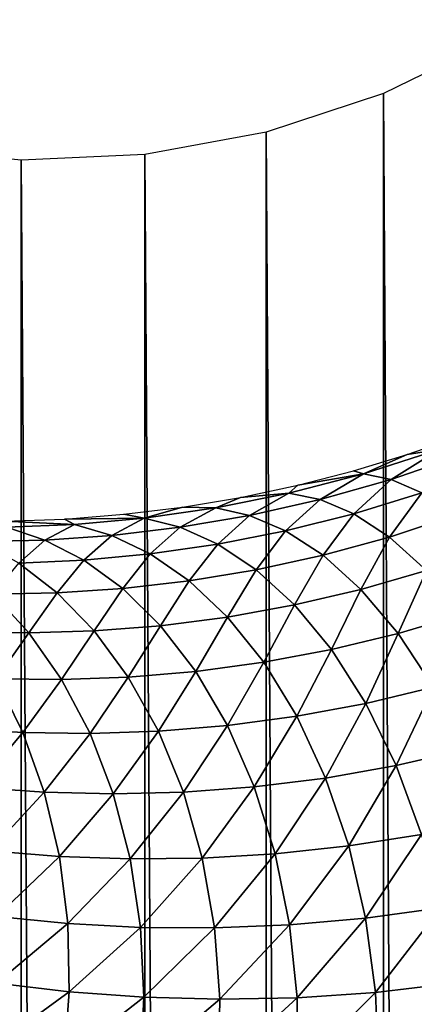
# Model space of a CAD drawing. Header units: millimetres. Extents: x -100 to 100, y -30 to 32.
# Tile 83 of 127: x -5.521 to -5.15, y 7.884 to 8.808. Entities that reach past the tile are written whole.
import ezdxf

# ---------------------------------------------------------------- set-up
doc = ezdxf.new("R2010")
doc.units = ezdxf.units.MM
doc.header["$LTSCALE"] = 81.481481
for name, color, linetype in [('3', 7, 'CONTINUOUS'), ('53', 7, 'CONTINUOUS'), ('6', 7, 'CONTINUOUS'), ('61', 7, 'CONTINUOUS'), ('62', 7, 'CONTINUOUS'), ('65', 7, 'CONTINUOUS'), ('71', 7, 'CONTINUOUS'), ('75', 7, 'CONTINUOUS'), ('81', 7, 'CONTINUOUS'), ('83', 7, 'CONTINUOUS')]:
    doc.layers.add(name, color=color, linetype=linetype)

msp = doc.modelspace()

# ---------------------------------------------------------------- linework, layer by layer
at = {"layer": '3', "color": 7, "linetype": 'Continuous'}
for points in [[(-100, 30, -2), (100, 30, -2), (-100, -30, -2), (-100, 30, -2)], [(-100, -30, -2), (100, 30, -2), (100, -30, -2), (-100, -30, -2)]]:
    msp.add_3dface(points, dxfattribs=at)
at = {"layer": '53', "color": 7, "linetype": 'Continuous'}
for points in [[(79, 27.8, 669.2), (-79, 27.8, 669.2), (79, -27.8, 669.2), (79, 27.8, 669.2)], [(79, -27.8, 669.2), (-79, 27.8, 669.2), (-79, -27.8, 669.2), (79, -27.8, 669.2)]]:
    msp.add_3dface(points, dxfattribs=at)
at = {"layer": '6', "color": 7, "linetype": 'Continuous'}
for points in [[(-98, -28), (98, -28), (-98, 28), (-98, -28)], [(-98, 28), (98, -28), (98, 28), (-98, 28)]]:
    msp.add_3dface(points, dxfattribs=at)
at = {"layer": '61', "color": 7, "linetype": 'Continuous'}
for points in [[(51, 23, 14), (51, -23, 14), (-50, -23, 14), (51, 23, 14)], [(-50, 23, 14), (51, 23, 14), (-50, -23, 14), (-50, 23, 14)]]:
    msp.add_3dface(points, dxfattribs=at)
at = {"layer": '62', "color": 7, "linetype": 'Continuous'}
for points in [[(-50, -23, 18), (51, -23, 18), (-50, 23, 18), (-50, -23, 18)], [(-50, 23, 18), (51, -23, 18), (51, 23, 18), (-50, 23, 18)]]:
    msp.add_3dface(points, dxfattribs=at)
at = {"layer": '65', "linetype": 'Continuous'}
for points in [[(38, 3, 3.1), (38, 12, 3.1), (-5.36513, 10.36551, 3.1), (38, 3, 3.1)], [(-5.2521, 10.33932, 3.1), (38, 3, 3.1), (-5.36513, 10.36551, 3.1), (-5.2521, 10.33932, 3.1)], [(38, -3, 3.1), (38, 3, 3.1), (-5.2521, 10.33932, 3.1), (38, -3, 3.1)], [(-5.14369, 10.29799, 3.1), (38, -3, 3.1), (-5.2521, 10.33932, 3.1), (-5.14369, 10.29799, 3.1)], [(-5.075, 8.79016, 3.1), (-5.17918, 8.73915, 3.1), (-5.075, -8.79016, 3.1), (-5.075, 8.79016, 3.1)], [(-5.17918, 8.73915, 3.1), (-5.28937, 8.70279, 3.1), (-5.17918, -8.73915, 3.1), (-5.17918, 8.73915, 3.1)], [(-5.075, -8.79016, 3.1), (-5.17918, 8.73915, 3.1), (-5.17918, -8.73915, 3.1), (-5.075, -8.79016, 3.1)], [(-5.28937, 8.70279, 3.1), (-5.40347, 8.68178, 3.1), (-5.28937, -8.70279, 3.1), (-5.28937, 8.70279, 3.1)], [(-5.17918, -8.73915, 3.1), (-5.28937, 8.70279, 3.1), (-5.28937, -8.70279, 3.1), (-5.17918, -8.73915, 3.1)], [(-5.51934, 8.6765, 3.1), (-5.63487, 8.68705, 3.1), (-5.51934, -8.6765, 3.1), (-5.51934, 8.6765, 3.1)], [(-5.51934, -8.6765, 3.1), (-5.63487, 8.68705, 3.1), (-5.63487, -8.68705, 3.1), (-5.51934, -8.6765, 3.1)], [(-5.40347, 8.68178, 3.1), (-5.51934, 8.6765, 3.1), (-5.40347, -8.68178, 3.1), (-5.40347, 8.68178, 3.1)], [(-5.40347, -8.68178, 3.1), (-5.51934, 8.6765, 3.1), (-5.51934, -8.6765, 3.1), (-5.40347, -8.68178, 3.1)], [(-5.28937, -8.70279, 3.1), (-5.40347, 8.68178, 3.1), (-5.40347, -8.68178, 3.1), (-5.28937, -8.70279, 3.1)]]:
    msp.add_3dface(points, dxfattribs=at)
at = {"layer": '71', "color": 253, "linetype": 'Continuous', "true_color": 0xaab4c3}
for points in [[(-5.10921, 8.4165, 5.99351), (-5.12706, 8.40475, 6.06124), (-5.1571, 8.39987, 6.01777), (-5.10921, 8.4165, 5.99351)], [(-5.1571, 8.39987, 6.01777), (-5.19818, 8.38191, 6.1049), (-5.2074, 8.38464, 6.04819), (-5.1571, 8.39987, 6.01777)], [(-5.12706, 8.40475, 6.06124), (-5.17222, 8.37668, 6.15642), (-5.19818, 8.38191, 6.1049), (-5.12706, 8.40475, 6.06124)], [(-5.12706, 8.40475, 6.06124), (-5.19818, 8.38191, 6.1049), (-5.1571, 8.39987, 6.01777), (-5.12706, 8.40475, 6.06124)], [(-5.1052, 8.39964, 6.1151), (-5.17222, 8.37668, 6.15642), (-5.12706, 8.40475, 6.06124), (-5.1052, 8.39964, 6.1151)], [(-5.1052, 8.39964, 6.1151), (-5.14346, 8.36394, 6.20971), (-5.17222, 8.37668, 6.15642), (-5.1052, 8.39964, 6.1151)], [(-5.19818, 8.38191, 6.1049), (-5.23889, 8.35781, 6.20679), (-5.26816, 8.36378, 6.15774), (-5.19818, 8.38191, 6.1049)], [(-5.19818, 8.38191, 6.1049), (-5.26816, 8.36378, 6.15774), (-5.25977, 8.37115, 6.0851), (-5.19818, 8.38191, 6.1049)], [(-5.2074, 8.38464, 6.04819), (-5.19818, 8.38191, 6.1049), (-5.25977, 8.37115, 6.0851), (-5.2074, 8.38464, 6.04819)], [(-5.17222, 8.37668, 6.15642), (-5.23889, 8.35781, 6.20679), (-5.19818, 8.38191, 6.1049), (-5.17222, 8.37668, 6.15642)], [(-5.25977, 8.37115, 6.0851), (-5.26816, 8.36378, 6.15774), (-5.31344, 8.35976, 6.12825), (-5.25977, 8.37115, 6.0851)], [(-5.17222, 8.37668, 6.15642), (-5.20723, 8.34436, 6.25744), (-5.23889, 8.35781, 6.20679), (-5.17222, 8.37668, 6.15642)], [(-5.14346, 8.36394, 6.20971), (-5.20723, 8.34436, 6.25744), (-5.17222, 8.37668, 6.15642), (-5.14346, 8.36394, 6.20971)], [(-5.31344, 8.35976, 6.12825), (-5.33681, 8.35003, 6.2185), (-5.36801, 8.35063, 6.17743), (-5.31344, 8.35976, 6.12825)], [(-5.26816, 8.36378, 6.15774), (-5.30497, 8.34286, 6.26506), (-5.33681, 8.35003, 6.2185), (-5.26816, 8.36378, 6.15774)], [(-5.26816, 8.36378, 6.15774), (-5.33681, 8.35003, 6.2185), (-5.31344, 8.35976, 6.12825), (-5.26816, 8.36378, 6.15774)], [(-5.23889, 8.35781, 6.20679), (-5.30497, 8.34286, 6.26506), (-5.26816, 8.36378, 6.15774), (-5.23889, 8.35781, 6.20679)], [(-5.14346, 8.36394, 6.20971), (-5.17372, 8.32243, 6.3084), (-5.20723, 8.34436, 6.25744), (-5.14346, 8.36394, 6.20971)], [(-5.11229, 8.34265, 6.26337), (-5.17372, 8.32243, 6.3084), (-5.14346, 8.36394, 6.20971), (-5.11229, 8.34265, 6.26337)], [(-5.36801, 8.35063, 6.17743), (-5.40395, 8.34031, 6.28593), (-5.42301, 8.34386, 6.23219), (-5.36801, 8.35063, 6.17743)], [(-5.33681, 8.35003, 6.2185), (-5.40395, 8.34031, 6.28593), (-5.36801, 8.35063, 6.17743), (-5.33681, 8.35003, 6.2185)], [(-5.23889, 8.35781, 6.20679), (-5.27116, 8.32828, 6.31307), (-5.30497, 8.34286, 6.26506), (-5.23889, 8.35781, 6.20679)], [(-5.20723, 8.34436, 6.25744), (-5.27116, 8.32828, 6.31307), (-5.23889, 8.35781, 6.20679), (-5.20723, 8.34436, 6.25744)], [(-5.42301, 8.34386, 6.23219), (-5.40395, 8.34031, 6.28593), (-5.47877, 8.33942, 6.29296), (-5.42301, 8.34386, 6.23219)], [(-5.33681, 8.35003, 6.2185), (-5.37023, 8.33166, 6.33011), (-5.40395, 8.34031, 6.28593), (-5.33681, 8.35003, 6.2185)], [(-5.30497, 8.34286, 6.26506), (-5.37023, 8.33166, 6.33011), (-5.33681, 8.35003, 6.2185), (-5.30497, 8.34286, 6.26506)], [(-5.30497, 8.34286, 6.26506), (-5.33494, 8.31571, 6.37559), (-5.37023, 8.33166, 6.33011), (-5.30497, 8.34286, 6.26506)], [(-5.27116, 8.32828, 6.31307), (-5.33494, 8.31571, 6.37559), (-5.30497, 8.34286, 6.26506), (-5.27116, 8.32828, 6.31307)], [(-5.20723, 8.34436, 6.25744), (-5.23603, 8.30536, 6.36133), (-5.27116, 8.32828, 6.31307), (-5.20723, 8.34436, 6.25744)], [(-5.17372, 8.32243, 6.3084), (-5.23603, 8.30536, 6.36133), (-5.20723, 8.34436, 6.25744), (-5.17372, 8.32243, 6.3084)], [(-5.11229, 8.34265, 6.26337), (-5.13907, 8.29115, 6.35812), (-5.17372, 8.32243, 6.3084), (-5.11229, 8.34265, 6.26337)], [(-5.47877, 8.33942, 6.29296), (-5.4694, 8.33428, 6.35894), (-5.53522, 8.33742, 6.35981), (-5.47877, 8.33942, 6.29296)], [(-5.4694, 8.33428, 6.35894), (-5.53297, 8.33164, 6.43655), (-5.53522, 8.33742, 6.35981), (-5.4694, 8.33428, 6.35894)], [(-5.4694, 8.33428, 6.35894), (-5.49718, 8.31968, 6.47646), (-5.53297, 8.33164, 6.43655), (-5.4694, 8.33428, 6.35894)], [(-5.43439, 8.32401, 6.4009), (-5.49718, 8.31968, 6.47646), (-5.4694, 8.33428, 6.35894), (-5.43439, 8.32401, 6.4009)], [(-5.40395, 8.34031, 6.28593), (-5.4694, 8.33428, 6.35894), (-5.47877, 8.33942, 6.29296), (-5.40395, 8.34031, 6.28593)], [(-5.40395, 8.34031, 6.28593), (-5.43439, 8.32401, 6.4009), (-5.4694, 8.33428, 6.35894), (-5.40395, 8.34031, 6.28593)], [(-5.37023, 8.33166, 6.33011), (-5.43439, 8.32401, 6.4009), (-5.40395, 8.34031, 6.28593), (-5.37023, 8.33166, 6.33011)], [(-5.49718, 8.31968, 6.47646), (-5.55832, 8.31842, 6.55583), (-5.53297, 8.33164, 6.43655), (-5.49718, 8.31968, 6.47646)], [(-5.43439, 8.32401, 6.4009), (-5.46061, 8.30069, 6.51743), (-5.49718, 8.31968, 6.47646), (-5.43439, 8.32401, 6.4009)], [(-5.39822, 8.30657, 6.44404), (-5.46061, 8.30069, 6.51743), (-5.43439, 8.32401, 6.4009), (-5.39822, 8.30657, 6.44404)], [(-5.37023, 8.33166, 6.33011), (-5.39822, 8.30657, 6.44404), (-5.43439, 8.32401, 6.4009), (-5.37023, 8.33166, 6.33011)], [(-5.33494, 8.31571, 6.37559), (-5.39822, 8.30657, 6.44404), (-5.37023, 8.33166, 6.33011), (-5.33494, 8.31571, 6.37559)], [(-5.27116, 8.32828, 6.31307), (-5.29885, 8.29162, 6.42127), (-5.33494, 8.31571, 6.37559), (-5.27116, 8.32828, 6.31307)], [(-5.23603, 8.30536, 6.36133), (-5.29885, 8.29162, 6.42127), (-5.27116, 8.32828, 6.31307), (-5.23603, 8.30536, 6.36133)], [(-5.49718, 8.31968, 6.47646), (-5.52173, 8.29791, 6.59482), (-5.55832, 8.31842, 6.55583), (-5.49718, 8.31968, 6.47646)], [(-5.46061, 8.30069, 6.51743), (-5.52173, 8.29791, 6.59482), (-5.49718, 8.31968, 6.47646), (-5.46061, 8.30069, 6.51743)], [(-5.33494, 8.31571, 6.37559), (-5.3617, 8.28121, 6.48732), (-5.39822, 8.30657, 6.44404), (-5.33494, 8.31571, 6.37559)], [(-5.29885, 8.29162, 6.42127), (-5.3617, 8.28121, 6.48732), (-5.33494, 8.31571, 6.37559), (-5.29885, 8.29162, 6.42127)], [(-5.17372, 8.32243, 6.3084), (-5.20044, 8.27333, 6.4084), (-5.23603, 8.30536, 6.36133), (-5.17372, 8.32243, 6.3084)], [(-5.13907, 8.29115, 6.35812), (-5.20044, 8.27333, 6.4084), (-5.17372, 8.32243, 6.3084), (-5.13907, 8.29115, 6.35812)], [(-5.39822, 8.30657, 6.44404), (-5.42412, 8.27404, 6.55851), (-5.46061, 8.30069, 6.51743), (-5.39822, 8.30657, 6.44404)], [(-5.3617, 8.28121, 6.48732), (-5.42412, 8.27404, 6.55851), (-5.39822, 8.30657, 6.44404), (-5.3617, 8.28121, 6.48732)], [(-5.23603, 8.30536, 6.36133), (-5.26287, 8.2587, 6.46584), (-5.29885, 8.29162, 6.42127), (-5.23603, 8.30536, 6.36133)], [(-5.20044, 8.27333, 6.4084), (-5.26287, 8.2587, 6.46584), (-5.23603, 8.30536, 6.36133), (-5.20044, 8.27333, 6.4084)], [(-5.48561, 8.27001, 6.63389), (-5.54589, 8.26897, 6.71272), (-5.52173, 8.29791, 6.59482), (-5.48561, 8.27001, 6.63389)], [(-5.46061, 8.30069, 6.51743), (-5.48561, 8.27001, 6.63389), (-5.52173, 8.29791, 6.59482), (-5.46061, 8.30069, 6.51743)], [(-5.42412, 8.27404, 6.55851), (-5.48561, 8.27001, 6.63389), (-5.46061, 8.30069, 6.51743), (-5.42412, 8.27404, 6.55851)], [(-5.29885, 8.29162, 6.42127), (-5.32583, 8.24735, 6.52956), (-5.3617, 8.28121, 6.48732), (-5.29885, 8.29162, 6.42127)], [(-5.26287, 8.2587, 6.46584), (-5.32583, 8.24735, 6.52956), (-5.29885, 8.29162, 6.42127), (-5.26287, 8.2587, 6.46584)], [(-5.13907, 8.29115, 6.35812), (-5.16542, 8.23193, 6.45266), (-5.20044, 8.27333, 6.4084), (-5.13907, 8.29115, 6.35812)], [(-5.10427, 8.25021, 6.40479), (-5.16542, 8.23193, 6.45266), (-5.13907, 8.29115, 6.35812), (-5.10427, 8.25021, 6.40479)], [(-5.3617, 8.28121, 6.48732), (-5.38872, 8.23924, 6.5986), (-5.42412, 8.27404, 6.55851), (-5.3617, 8.28121, 6.48732)], [(-5.32583, 8.24735, 6.52956), (-5.38872, 8.23924, 6.5986), (-5.3617, 8.28121, 6.48732), (-5.32583, 8.24735, 6.52956)], [(-5.51223, 8.23246, 6.74907), (-5.57238, 8.23348, 6.82931), (-5.54589, 8.26897, 6.71272), (-5.51223, 8.23246, 6.74907)], [(-5.48561, 8.27001, 6.63389), (-5.51223, 8.23246, 6.74907), (-5.54589, 8.26897, 6.71272), (-5.48561, 8.27001, 6.63389)], [(-5.45098, 8.23431, 6.67201), (-5.51223, 8.23246, 6.74907), (-5.48561, 8.27001, 6.63389), (-5.45098, 8.23431, 6.67201)], [(-5.42412, 8.27404, 6.55851), (-5.45098, 8.23431, 6.67201), (-5.48561, 8.27001, 6.63389), (-5.42412, 8.27404, 6.55851)], [(-5.38872, 8.23924, 6.5986), (-5.45098, 8.23431, 6.67201), (-5.42412, 8.27404, 6.55851), (-5.38872, 8.23924, 6.5986)], [(-5.20044, 8.27333, 6.4084), (-5.22811, 8.21677, 6.50779), (-5.26287, 8.2587, 6.46584), (-5.20044, 8.27333, 6.4084)], [(-5.16542, 8.23193, 6.45266), (-5.22811, 8.21677, 6.50779), (-5.20044, 8.27333, 6.4084), (-5.16542, 8.23193, 6.45266)], [(-5.26287, 8.2587, 6.46584), (-5.29171, 8.20488, 6.56938), (-5.32583, 8.24735, 6.52956), (-5.26287, 8.2587, 6.46584)], [(-5.22811, 8.21677, 6.50779), (-5.29171, 8.20488, 6.56938), (-5.26287, 8.2587, 6.46584), (-5.22811, 8.21677, 6.50779)], [(-5.10427, 8.25021, 6.40479), (-5.13224, 8.18149, 6.49225), (-5.16542, 8.23193, 6.45266), (-5.10427, 8.25021, 6.40479)], [(-5.32583, 8.24735, 6.52956), (-5.35555, 8.19625, 6.63646), (-5.38872, 8.23924, 6.5986), (-5.32583, 8.24735, 6.52956)], [(-5.29171, 8.20488, 6.56938), (-5.35555, 8.19625, 6.63646), (-5.32583, 8.24735, 6.52956), (-5.29171, 8.20488, 6.56938)], [(-5.51223, 8.23246, 6.74907), (-5.54301, 8.18935, 6.86226), (-5.57238, 8.23348, 6.82931), (-5.51223, 8.23246, 6.74907)], [(-5.48147, 8.18863, 6.78351), (-5.54301, 8.18935, 6.86226), (-5.51223, 8.23246, 6.74907), (-5.48147, 8.18863, 6.78351)], [(-5.45098, 8.23431, 6.67201), (-5.48147, 8.18863, 6.78351), (-5.51223, 8.23246, 6.74907), (-5.45098, 8.23431, 6.67201)], [(-5.41894, 8.19086, 6.70808), (-5.48147, 8.18863, 6.78351), (-5.45098, 8.23431, 6.67201), (-5.41894, 8.19086, 6.70808)], [(-5.38872, 8.23924, 6.5986), (-5.41894, 8.19086, 6.70808), (-5.45098, 8.23431, 6.67201), (-5.38872, 8.23924, 6.5986)], [(-5.35555, 8.19625, 6.63646), (-5.41894, 8.19086, 6.70808), (-5.38872, 8.23924, 6.5986), (-5.35555, 8.19625, 6.63646)], [(-5.16542, 8.23193, 6.45266), (-5.19585, 8.1662, 6.54548), (-5.22811, 8.21677, 6.50779), (-5.16542, 8.23193, 6.45266)], [(-5.13224, 8.18149, 6.49225), (-5.19585, 8.1662, 6.54548), (-5.16542, 8.23193, 6.45266), (-5.13224, 8.18149, 6.49225)], [(-5.22811, 8.21677, 6.50779), (-5.26062, 8.15421, 6.60529), (-5.29171, 8.20488, 6.56938), (-5.22811, 8.21677, 6.50779)], [(-5.19585, 8.1662, 6.54548), (-5.26062, 8.15421, 6.60529), (-5.22811, 8.21677, 6.50779), (-5.19585, 8.1662, 6.54548)], [(-5.29171, 8.20488, 6.56938), (-5.3258, 8.14553, 6.67073), (-5.35555, 8.19625, 6.63646), (-5.29171, 8.20488, 6.56938)], [(-5.26062, 8.15421, 6.60529), (-5.3258, 8.14553, 6.67073), (-5.29171, 8.20488, 6.56938), (-5.26062, 8.15421, 6.60529)], [(-5.35555, 8.19625, 6.63646), (-5.39067, 8.14015, 6.74085), (-5.41894, 8.19086, 6.70808), (-5.35555, 8.19625, 6.63646)], [(-5.3258, 8.14553, 6.67073), (-5.39067, 8.14015, 6.74085), (-5.35555, 8.19625, 6.63646), (-5.3258, 8.14553, 6.67073)], [(-5.51784, 8.13885, 6.89242), (-5.57986, 8.14255, 6.97291), (-5.54301, 8.18935, 6.86226), (-5.51784, 8.13885, 6.89242)], [(-5.48147, 8.18863, 6.78351), (-5.51784, 8.13885, 6.89242), (-5.54301, 8.18935, 6.86226), (-5.48147, 8.18863, 6.78351)], [(-5.45473, 8.13799, 6.81491), (-5.51784, 8.13885, 6.89242), (-5.48147, 8.18863, 6.78351), (-5.45473, 8.13799, 6.81491)], [(-5.41894, 8.19086, 6.70808), (-5.45473, 8.13799, 6.81491), (-5.48147, 8.18863, 6.78351), (-5.41894, 8.19086, 6.70808)], [(-5.39067, 8.14015, 6.74085), (-5.45473, 8.13799, 6.81491), (-5.41894, 8.19086, 6.70808), (-5.39067, 8.14015, 6.74085)], [(-5.13224, 8.18149, 6.49225), (-5.16729, 8.1078, 6.57736), (-5.19585, 8.1662, 6.54548), (-5.13224, 8.18149, 6.49225)], [(-5.10214, 8.12281, 6.5255), (-5.16729, 8.1078, 6.57736), (-5.13224, 8.18149, 6.49225), (-5.10214, 8.12281, 6.5255)], [(-5.19585, 8.1662, 6.54548), (-5.23371, 8.09617, 6.63589), (-5.26062, 8.15421, 6.60529), (-5.19585, 8.1662, 6.54548)], [(-5.16729, 8.1078, 6.57736), (-5.23371, 8.09617, 6.63589), (-5.19585, 8.1662, 6.54548), (-5.16729, 8.1078, 6.57736)], [(-5.26062, 8.15421, 6.60529), (-5.30062, 8.0879, 6.70014), (-5.3258, 8.14553, 6.67073), (-5.26062, 8.15421, 6.60529)], [(-5.23371, 8.09617, 6.63589), (-5.30062, 8.0879, 6.70014), (-5.26062, 8.15421, 6.60529), (-5.23371, 8.09617, 6.63589)], [(-5.51784, 8.13885, 6.89242), (-5.5615, 8.08714, 6.99847), (-5.57986, 8.14255, 6.97291), (-5.51784, 8.13885, 6.89242)], [(-5.49782, 8.08282, 6.91882), (-5.5615, 8.08714, 6.99847), (-5.51784, 8.13885, 6.89242), (-5.49782, 8.08282, 6.91882)], [(-5.45473, 8.13799, 6.81491), (-5.49782, 8.08282, 6.91882), (-5.51784, 8.13885, 6.89242), (-5.45473, 8.13799, 6.81491)], [(-5.43301, 8.08137, 6.84223), (-5.49782, 8.08282, 6.91882), (-5.45473, 8.13799, 6.81491), (-5.43301, 8.08137, 6.84223)], [(-5.39067, 8.14015, 6.74085), (-5.43301, 8.08137, 6.84223), (-5.45473, 8.13799, 6.81491), (-5.39067, 8.14015, 6.74085)], [(-5.36722, 8.083, 6.76917), (-5.43301, 8.08137, 6.84223), (-5.39067, 8.14015, 6.74085), (-5.36722, 8.083, 6.76917)], [(-5.3258, 8.14553, 6.67073), (-5.36722, 8.083, 6.76917), (-5.39067, 8.14015, 6.74085), (-5.3258, 8.14553, 6.67073)], [(-5.30062, 8.0879, 6.70014), (-5.36722, 8.083, 6.76917), (-5.3258, 8.14553, 6.67073), (-5.30062, 8.0879, 6.70014)], [(-5.10214, 8.12281, 6.5255), (-5.14351, 8.04324, 6.60217), (-5.16729, 8.1078, 6.57736), (-5.10214, 8.12281, 6.5255)], [(-5.16729, 8.1078, 6.57736), (-5.212, 8.03234, 6.66003), (-5.23371, 8.09617, 6.63589), (-5.16729, 8.1078, 6.57736)], [(-5.14351, 8.04324, 6.60217), (-5.212, 8.03234, 6.66003), (-5.16729, 8.1078, 6.57736), (-5.14351, 8.04324, 6.60217)], [(-5.23371, 8.09617, 6.63589), (-5.2809, 8.02489, 6.72366), (-5.30062, 8.0879, 6.70014), (-5.23371, 8.09617, 6.63589)], [(-5.212, 8.03234, 6.66003), (-5.2809, 8.02489, 6.72366), (-5.23371, 8.09617, 6.63589), (-5.212, 8.03234, 6.66003)], [(-5.49782, 8.08282, 6.91882), (-5.54897, 8.02788, 7.01983), (-5.5615, 8.08714, 6.99847), (-5.49782, 8.08282, 6.91882)], [(-5.48362, 8.02256, 6.94066), (-5.54897, 8.02788, 7.01983), (-5.49782, 8.08282, 6.91882), (-5.48362, 8.02256, 6.94066)], [(-5.43301, 8.08137, 6.84223), (-5.48362, 8.02256, 6.94066), (-5.49782, 8.08282, 6.91882), (-5.43301, 8.08137, 6.84223)], [(-5.36722, 8.083, 6.76917), (-5.41705, 8.02016, 6.86459), (-5.43301, 8.08137, 6.84223), (-5.36722, 8.083, 6.76917)], [(-5.34943, 8.02087, 6.79209), (-5.41705, 8.02016, 6.86459), (-5.36722, 8.083, 6.76917), (-5.34943, 8.02087, 6.79209)], [(-5.30062, 8.0879, 6.70014), (-5.34943, 8.02087, 6.79209), (-5.36722, 8.083, 6.76917), (-5.30062, 8.0879, 6.70014)], [(-5.2809, 8.02489, 6.72366), (-5.34943, 8.02087, 6.79209), (-5.30062, 8.0879, 6.70014), (-5.2809, 8.02489, 6.72366)], [(-5.41705, 8.02016, 6.86459), (-5.48362, 8.02256, 6.94066), (-5.43301, 8.08137, 6.84223), (-5.41705, 8.02016, 6.86459)], [(-5.14351, 8.04324, 6.60217), (-5.1963, 7.9645, 6.67678), (-5.212, 8.03234, 6.66003), (-5.14351, 8.04324, 6.60217)], [(-5.12543, 7.97436, 6.61889), (-5.1963, 7.9645, 6.67678), (-5.14351, 8.04324, 6.60217), (-5.12543, 7.97436, 6.61889)], [(-5.48362, 8.02256, 6.94066), (-5.54271, 7.96612, 7.03634), (-5.54897, 8.02788, 7.01983), (-5.48362, 8.02256, 6.94066)], [(-5.212, 8.03234, 6.66003), (-5.2674, 7.95818, 6.74039), (-5.2809, 8.02489, 6.72366), (-5.212, 8.03234, 6.66003)], [(-5.1963, 7.9645, 6.67678), (-5.2674, 7.95818, 6.74039), (-5.212, 8.03234, 6.66003), (-5.1963, 7.9645, 6.67678)], [(-5.47575, 7.95954, 6.95726), (-5.54271, 7.96612, 7.03634), (-5.48362, 8.02256, 6.94066), (-5.47575, 7.95954, 6.95726)], [(-5.41705, 8.02016, 6.86459), (-5.47575, 7.95954, 6.95726), (-5.48362, 8.02256, 6.94066), (-5.41705, 8.02016, 6.86459)], [(-5.40745, 7.95588, 6.88125), (-5.47575, 7.95954, 6.95726), (-5.41705, 8.02016, 6.86459), (-5.40745, 7.95588, 6.88125)], [(-5.34943, 8.02087, 6.79209), (-5.40745, 7.95588, 6.88125), (-5.41705, 8.02016, 6.86459), (-5.34943, 8.02087, 6.79209)], [(-5.33795, 7.95535, 6.8088), (-5.40745, 7.95588, 6.88125), (-5.34943, 8.02087, 6.79209), (-5.33795, 7.95535, 6.8088)], [(-5.2809, 8.02489, 6.72366), (-5.33795, 7.95535, 6.8088), (-5.34943, 8.02087, 6.79209), (-5.2809, 8.02489, 6.72366)], [(-5.2674, 7.95818, 6.74039), (-5.33795, 7.95535, 6.8088), (-5.2809, 8.02489, 6.72366), (-5.2674, 7.95818, 6.74039)], [(-5.12543, 7.97436, 6.61889), (-5.1869, 7.89478, 6.68585), (-5.1963, 7.9645, 6.67678), (-5.12543, 7.97436, 6.61889)], [(-5.11344, 7.90344, 6.62725), (-5.1869, 7.89478, 6.68585), (-5.12543, 7.97436, 6.61889), (-5.11344, 7.90344, 6.62725)], [(-5.47575, 7.95954, 6.95726), (-5.54273, 7.90342, 7.04775), (-5.54271, 7.96612, 7.03634), (-5.47575, 7.95954, 6.95726)], [(-5.1963, 7.9645, 6.67678), (-5.26032, 7.88979, 6.75008), (-5.2674, 7.95818, 6.74039), (-5.1963, 7.9645, 6.67678)], [(-5.1869, 7.89478, 6.68585), (-5.26032, 7.88979, 6.75008), (-5.1963, 7.9645, 6.67678), (-5.1869, 7.89478, 6.68585)], [(-5.47425, 7.8954, 6.96833), (-5.54273, 7.90342, 7.04775), (-5.47575, 7.95954, 6.95726), (-5.47425, 7.8954, 6.96833)], [(-5.40745, 7.95588, 6.88125), (-5.47425, 7.8954, 6.96833), (-5.47575, 7.95954, 6.95726), (-5.40745, 7.95588, 6.88125)], [(-5.40428, 7.89029, 6.89193), (-5.47425, 7.8954, 6.96833), (-5.40745, 7.95588, 6.88125), (-5.40428, 7.89029, 6.89193)], [(-5.33795, 7.95535, 6.8088), (-5.40428, 7.89029, 6.89193), (-5.40745, 7.95588, 6.88125), (-5.33795, 7.95535, 6.8088)], [(-5.33293, 7.88835, 6.81902), (-5.40428, 7.89029, 6.89193), (-5.33795, 7.95535, 6.8088), (-5.33293, 7.88835, 6.81902)], [(-5.2674, 7.95818, 6.74039), (-5.33293, 7.88835, 6.81902), (-5.33795, 7.95535, 6.8088), (-5.2674, 7.95818, 6.74039)], [(-5.26032, 7.88979, 6.75008), (-5.33293, 7.88835, 6.81902), (-5.2674, 7.95818, 6.74039), (-5.26032, 7.88979, 6.75008)], [(-5.47425, 7.8954, 6.96833), (-5.54886, 7.84135, 7.05389), (-5.54273, 7.90342, 7.04775), (-5.47425, 7.8954, 6.96833)], [(-5.11344, 7.90344, 6.62725), (-5.18389, 7.82538, 6.68721), (-5.1869, 7.89478, 6.68585), (-5.11344, 7.90344, 6.62725)], [(-5.1077, 7.83281, 6.62728), (-5.18389, 7.82538, 6.68721), (-5.11344, 7.90344, 6.62725), (-5.1077, 7.83281, 6.62728)], [(-5.47899, 7.83181, 6.97374), (-5.54886, 7.84135, 7.05389), (-5.47425, 7.8954, 6.96833), (-5.47899, 7.83181, 6.97374)], [(-5.40428, 7.89029, 6.89193), (-5.47899, 7.83181, 6.97374), (-5.47425, 7.8954, 6.96833), (-5.40428, 7.89029, 6.89193)], [(-5.40745, 7.8252, 6.89651), (-5.47899, 7.83181, 6.97374), (-5.40428, 7.89029, 6.89193), (-5.40745, 7.8252, 6.89651)], [(-5.33293, 7.88835, 6.81902), (-5.40745, 7.8252, 6.89651), (-5.40428, 7.89029, 6.89193), (-5.33293, 7.88835, 6.81902)], [(-5.33431, 7.82177, 6.82265), (-5.40745, 7.8252, 6.89651), (-5.33293, 7.88835, 6.81902), (-5.33431, 7.82177, 6.82265)], [(-5.25966, 7.82176, 6.75265), (-5.33431, 7.82177, 6.82265), (-5.26032, 7.88979, 6.75008), (-5.25966, 7.82176, 6.75265)], [(-5.26032, 7.88979, 6.75008), (-5.33431, 7.82177, 6.82265), (-5.33293, 7.88835, 6.81902), (-5.26032, 7.88979, 6.75008)], [(-5.1869, 7.89478, 6.68585), (-5.25966, 7.82176, 6.75265), (-5.26032, 7.88979, 6.75008), (-5.1869, 7.89478, 6.68585)], [(-5.18389, 7.82538, 6.68721), (-5.25966, 7.82176, 6.75265), (-5.1869, 7.89478, 6.68585), (-5.18389, 7.82538, 6.68721)]]:
    msp.add_3dface(points, dxfattribs=at)
at = {"layer": '75', "linetype": 'Continuous'}
for points in [[(-79.5, -27.2149, 665.5), (-79.5, 29, 665.5), (79.5, 29, 665.5), (-79.5, -27.2149, 665.5)], [(79.5, -27.2149, 665.5), (-79.5, -27.2149, 665.5), (79.5, 29, 665.5), (79.5, -27.2149, 665.5)]]:
    msp.add_3dface(points, dxfattribs=at)
at = {"layer": '81', "linetype": 'Continuous'}
for points in [[(-79.5, 28.21493, 21.1358), (-60.32829, 28.10151, 22.38335), (79.5, -30.20258, 663.72839), (-79.5, 28.21493, 21.1358)], [(-79.5, -30.20258, 663.72839), (-79.5, 28.21493, 21.1358), (79.5, -30.20258, 663.72839), (-79.5, -30.20258, 663.72839)], [(-60.32829, 28.10151, 22.38335), (-60.17171, 28.10151, 22.38335), (79.5, -30.20258, 663.72839), (-60.32829, 28.10151, 22.38335)], [(-60.17171, 28.10151, 22.38335), (60.17171, 28.10151, 22.38335), (79.5, -30.20258, 663.72839), (-60.17171, 28.10151, 22.38335)]]:
    msp.add_3dface(points, dxfattribs=at)
at = {"layer": '83', "linetype": 'Continuous'}
for points in [[(79.5, 29.70877, 21.27161), (60.3398, 29.60777, 22.38257), (-79.5, -28.70874, 663.8642), (79.5, 29.70877, 21.27161)], [(79.5, -28.70874, 663.8642), (79.5, 29.70877, 21.27161), (-79.5, -28.70874, 663.8642), (79.5, -28.70874, 663.8642)], [(60.3398, 29.60777, 22.38257), (60.18235, 29.60764, 22.38397), (-79.5, -28.70874, 663.8642), (60.3398, 29.60777, 22.38257)], [(60.18235, 29.60764, 22.38397), (-60.18235, 29.60764, 22.38397), (-79.5, -28.70874, 663.8642), (60.18235, 29.60764, 22.38397)]]:
    msp.add_3dface(points, dxfattribs=at)

doc.saveas('drawing.dxf')
